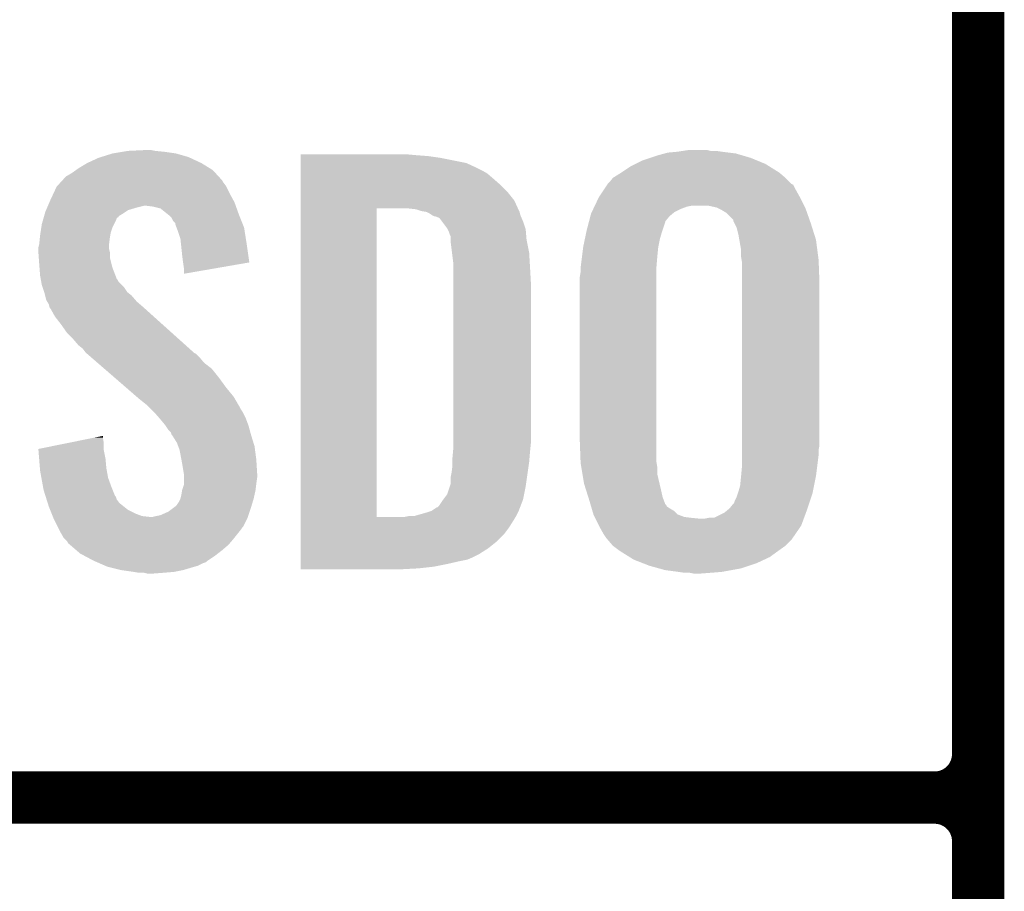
# Model space of a CAD drawing. Extents: x -1.3 to 24.2, y -3.9 to 39.2.
# Tile 5 of 37: x 1.2 to 4.1, y 6.1 to 8.6. Entities that reach past the tile are written whole.
import ezdxf

# ---------------------------------------------------------------- set-up
doc = ezdxf.new("R2010")
doc.units = 0
doc.layers.add('ANGLE_11_CLICK_V101_GTO', color=14, linetype='CONTINUOUS')

msp = doc.modelspace()

# ---------------------------------------------------------------- linework, layer by layer
at = {"layer": 'ANGLE_11_CLICK_V101_GTO', "const_width": 0.1524}
for points in [[(4.0132, -0.5588), (4.0132, 18.3388)], [(4.0132, 6.477), (4.0132, 8.763)], [(-1.27, 6.35), (3.8862, 6.35)], [(-1.27, 6.35), (3.8862, 6.35)], [(4.0132, 3.937), (4.0132, 6.223)]]:
    msp.add_lwpolyline(points, dxfattribs=at)
for points in [[(3.8862, 6.35, 0.4142136), (4.0132, 6.477)], [(4.0132, 6.223, 0.4142136), (3.8862, 6.35)], [(4.0132, 6.223, 0.4142136), (3.8862, 6.35)]]:
    msp.add_lwpolyline(points, format="xyb", dxfattribs=at)
at = {"layer": 'ANGLE_11_CLICK_V101_GTO'}
for points in [[(1.52146, 8.23214), (1.536702, 8.23468), (1.64084, 8.23214), (1.615438, 8.23468)], [(1.536702, 8.23468), (1.59004, 8.23722), (1.615438, 8.23468), (1.602742, 8.23722)], [(3.1369, 8.23214), (3.15341, 8.23468), (3.26644, 8.23214), (3.24866, 8.23468)], [(3.15341, 8.23468), (3.169922, 8.23722), (3.233422, 8.23468), (3.223262, 8.23722)], [(1.417322, 8.19912), (1.450342, 8.214362), (1.75006, 8.19912), (1.7174, 8.214362)], [(1.450342, 8.214362), (1.458464, 8.2169), (1.7174, 8.214362), (1.71196, 8.2169)], [(1.458464, 8.2169), (1.49098, 8.22706), (1.71196, 8.2169), (1.676402, 8.22706)], [(1.49098, 8.22706), (1.52146, 8.23214), (1.676402, 8.22706), (1.64084, 8.23214)], [(2.03964, 8.22198), (2.039642, 8.22452), (2.37744, 8.22198), (2.3495, 8.22452)], [(2.03964, 8.21944), (2.03964, 8.22198), (2.41046, 8.21944), (2.37744, 8.22198)], [(2.03964, 8.21436), (2.03964, 8.21944), (2.446018, 8.21436), (2.41046, 8.21944)], [(2.03964, 8.199118), (2.03964, 8.21436), (2.522222, 8.199118), (2.446018, 8.21436)], [(3.014978, 8.196578), (3.035302, 8.20674), (3.39344, 8.196578), (3.368766, 8.20674)], [(3.035302, 8.20674), (3.058164, 8.21436), (3.368766, 8.20674), (3.350262, 8.21436)], [(3.058164, 8.21436), (3.08102, 8.221978), (3.350262, 8.21436), (3.324362, 8.221978)], [(3.08102, 8.221978), (3.09965, 8.22706), (3.324362, 8.221978), (3.307082, 8.22706)], [(3.09965, 8.22706), (3.108962, 8.2296), (3.307082, 8.22706), (3.286762, 8.2296)], [(3.108962, 8.2296), (3.1369, 8.23214), (3.286762, 8.2296), (3.26644, 8.23214)], [(1.37414, 8.171178), (1.384804, 8.178798), (1.790068, 8.171178), (1.783082, 8.178798)], [(1.384804, 8.178798), (1.391918, 8.18388), (1.783082, 8.178798), (1.774826, 8.18388)], [(1.391918, 8.18388), (1.417322, 8.19912), (1.774826, 8.18388), (1.75006, 8.19912)], [(2.03964, 8.18388), (2.03964, 8.199118), (2.55524, 8.18388), (2.522222, 8.199118)], [(2.03964, 8.17626), (2.03964, 8.18388), (2.570478, 8.17626), (2.55524, 8.18388)], [(2.03964, 8.16864), (2.03964, 8.17626), (2.583182, 8.16864), (2.570478, 8.17626)], [(2.97307, 8.17118), (2.999742, 8.18896), (3.434082, 8.17118), (3.405632, 8.18896)], [(2.999742, 8.18896), (3.014978, 8.196578), (3.405632, 8.18896), (3.39344, 8.196578)], [(1.340062, 8.14324), (1.344716, 8.148316), (1.813562, 8.14324), (1.811022, 8.148316)], [(1.344716, 8.148316), (1.356364, 8.161022), (1.811022, 8.148316), (1.799376, 8.161022)], [(1.356364, 8.161022), (1.361438, 8.16356), (1.799376, 8.161022), (1.79705, 8.16356)], [(1.361438, 8.16356), (1.37414, 8.171178), (1.79705, 8.16356), (1.790068, 8.171178)], [(2.03964, 8.1534), (2.03964, 8.16864), (2.60096, 8.1534), (2.583182, 8.16864)], [(2.03964, 8.135622), (2.03964, 8.1534), (2.62128, 8.135622), (2.60096, 8.1534)], [(2.938782, 8.143242), (2.948944, 8.15594), (3.46456, 8.143242), (3.451862, 8.15594)], [(2.948944, 8.15594), (2.948946, 8.155942), (3.451862, 8.15594), (3.45186, 8.155942)], [(2.948946, 8.155942), (2.96926, 8.16864), (3.45186, 8.155942), (3.437046, 8.16864)], [(2.96926, 8.16864), (2.97307, 8.17118), (3.437046, 8.16864), (3.434082, 8.17118)], [(1.320122, 8.11276), (1.328422, 8.13054), (1.83134, 8.11276), (1.82245, 8.13054)], [(1.328422, 8.13054), (1.330748, 8.133078), (1.82245, 8.13054), (1.82118, 8.133078)], [(1.330748, 8.133078), (1.340062, 8.14324), (1.82118, 8.133078), (1.813562, 8.14324)], [(2.03964, 8.115298), (2.03964, 8.135622), (2.641602, 8.115298), (2.62128, 8.135622)], [(2.908302, 8.100062), (2.921846, 8.12038), (3.493628, 8.100062), (3.48234, 8.12038)], [(2.921846, 8.12038), (2.932002, 8.135614), (3.48234, 8.12038), (3.474722, 8.135614)], [(2.932002, 8.135614), (2.933698, 8.138158), (3.474722, 8.135614), (3.469644, 8.138158)], [(2.933698, 8.138158), (2.933702, 8.138162), (3.469644, 8.138158), (3.46964, 8.138162)], [(2.933702, 8.138162), (2.938782, 8.143242), (3.46964, 8.138162), (3.46456, 8.143242)], [(1.307372, 8.084818), (1.31064, 8.09244), (1.84658, 8.084818), (1.842424, 8.09244)], [(1.31064, 8.09244), (1.320122, 8.11276), (1.842424, 8.09244), (1.83134, 8.11276)], [(2.039638, 8.089898), (2.03964, 8.115298), (2.66192, 8.089898), (2.641602, 8.115298)], [(2.039638, 8.06704), (2.039638, 8.089898), (2.672312, 8.06704), (2.66192, 8.089898)], [(2.896268, 8.07466), (2.907096, 8.09752), (3.50647, 8.07466), (3.49504, 8.09752)], [(2.907096, 8.09752), (2.908302, 8.100062), (3.49504, 8.09752), (3.493628, 8.100062)], [(1.2954, 8.056882), (1.297574, 8.061958), (1.529082, 8.056882), (1.536696, 8.061958)], [(1.297574, 8.061958), (1.300842, 8.06958), (1.536696, 8.061958), (1.562102, 8.06958)], [(1.300842, 8.06958), (1.303018, 8.07466), (1.562102, 8.06958), (1.582418, 8.07466)], [(1.303018, 8.07466), (1.307372, 8.084818), (1.85021, 8.07466), (1.84658, 8.084818)], [(1.610358, 8.07212), (1.590038, 8.07466), (1.851116, 8.07212), (1.85021, 8.07466)], [(1.630676, 8.067042), (1.610358, 8.07212), (1.85293, 8.067042), (1.851116, 8.07212)], [(1.652906, 8.04926), (1.630676, 8.067042), (1.85928, 8.04926), (1.85293, 8.067042)], [(2.039622, 7.167902), (2.039638, 8.06704), (2.2606, 7.167902), (2.260622, 8.06704)], [(2.374902, 8.064498), (2.352038, 8.06704), (2.673468, 8.064498), (2.672312, 8.06704)], [(2.382518, 8.06196), (2.374902, 8.064498), (2.67462, 8.06196), (2.673468, 8.064498)], [(2.39014, 8.05942), (2.382518, 8.06196), (2.675892, 8.05942), (2.67462, 8.06196)], [(2.887846, 8.056882), (2.891454, 8.0645), (3.129284, 8.056882), (3.14452, 8.0645)], [(2.891454, 8.0645), (2.895064, 8.07212), (3.14452, 8.0645), (3.164842, 8.07212)], [(2.895064, 8.07212), (2.896268, 8.07466), (3.164842, 8.07212), (3.177542, 8.07466)], [(3.251202, 8.06958), (3.228342, 8.07466), (3.50901, 8.06958), (3.50647, 8.07466)], [(3.256286, 8.067038), (3.251202, 8.06958), (3.51028, 8.067038), (3.50901, 8.06958)], [(3.266438, 8.06196), (3.256286, 8.067038), (3.512074, 8.06196), (3.51028, 8.067038)], [(3.279142, 8.054338), (3.266438, 8.06196), (3.514764, 8.054338), (3.512074, 8.06196)], [(1.288142, 8.03148), (1.290316, 8.039092), (1.50114, 8.03148), (1.50368, 8.039092)], [(1.290316, 8.039092), (1.291042, 8.041634), (1.50368, 8.039092), (1.508746, 8.041634)], [(1.291042, 8.041634), (1.291766, 8.044168), (1.508746, 8.041634), (1.50876, 8.044168)], [(1.291766, 8.044168), (1.293948, 8.0518), (1.50876, 8.044168), (1.521462, 8.0518)], [(1.293948, 8.0518), (1.2954, 8.056882), (1.521462, 8.0518), (1.529082, 8.056882)], [(1.656078, 8.046722), (1.652906, 8.04926), (1.860296, 8.046722), (1.85928, 8.04926)], [(1.663698, 8.0391), (1.656078, 8.046722), (1.863344, 8.0391), (1.860296, 8.046722)], [(1.668778, 8.028944), (1.663698, 8.0391), (1.867406, 8.028944), (1.863344, 8.0391)], [(2.405382, 8.056878), (2.39014, 8.05942), (2.677162, 8.056878), (2.675892, 8.05942)], [(2.415542, 8.051798), (2.405382, 8.056878), (2.678432, 8.051798), (2.677162, 8.056878)], [(2.423162, 8.04672), (2.415542, 8.051798), (2.679702, 8.04672), (2.678432, 8.051798)], [(2.423168, 8.046718), (2.423162, 8.04672), (2.679702, 8.046718), (2.679702, 8.04672)], [(2.428244, 8.04418), (2.423168, 8.046718), (2.68079, 8.04418), (2.679702, 8.046718)], [(2.430784, 8.044178), (2.428244, 8.04418), (2.680792, 8.044178), (2.68079, 8.04418)], [(2.443482, 8.039096), (2.430784, 8.044178), (2.68297, 8.039096), (2.680792, 8.044178)], [(2.4511, 8.02894), (2.443482, 8.039096), (2.68732, 8.02894), (2.68297, 8.039096)], [(2.879424, 8.028944), (2.883434, 8.044182), (3.101344, 8.028944), (3.114042, 8.044182)], [(2.883434, 8.044182), (2.88544, 8.051802), (3.114042, 8.044182), (3.123186, 8.051802)], [(2.88544, 8.051802), (2.887846, 8.056882), (3.123186, 8.051802), (3.129284, 8.056882)], [(3.29946, 8.034014), (3.279142, 8.054338), (3.521938, 8.034014), (3.514764, 8.054338)], [(3.299462, 8.031476), (3.29946, 8.034014), (3.522832, 8.031476), (3.521938, 8.034014)], [(1.281332, 7.99592), (1.283676, 8.011158), (1.4859, 7.99592), (1.49098, 8.011158)], [(1.283676, 8.011158), (1.28524, 8.021322), (1.49098, 8.011158), (1.49606, 8.021322)], [(1.28524, 8.021322), (1.288142, 8.03148), (1.49606, 8.021322), (1.50114, 8.03148)], [(1.673854, 8.023866), (1.668778, 8.028944), (1.869438, 8.023866), (1.867406, 8.028944)], [(1.67386, 8.021324), (1.673854, 8.023866), (1.870454, 8.021324), (1.869438, 8.023866)], [(1.677672, 8.011158), (1.67386, 8.021324), (1.87452, 8.011158), (1.870454, 8.021324)], [(1.68148, 8.001), (1.677672, 8.011158), (1.876124, 8.001), (1.87452, 8.011158)], [(2.46634, 8.008618), (2.4511, 8.02894), (2.694094, 8.008618), (2.68732, 8.02894)], [(2.46761, 8.006078), (2.46634, 8.008618), (2.69494, 8.006078), (2.694094, 8.008618)], [(2.47142, 7.998458), (2.46761, 8.006078), (2.695576, 7.998458), (2.69494, 8.006078)], [(2.87274, 8.00354), (2.878756, 8.026404), (3.093718, 8.00354), (3.10134, 8.026404)], [(2.878756, 8.026404), (2.879424, 8.028944), (3.10134, 8.026404), (3.101344, 8.028944)], [(3.303272, 8.02386), (3.299462, 8.031476), (3.52552, 8.02386), (3.522832, 8.031476)], [(3.309622, 8.011158), (3.303272, 8.02386), (3.529532, 8.011158), (3.52552, 8.02386)], [(3.3147, 7.99084), (3.309622, 8.011158), (3.535948, 7.99084), (3.529532, 8.011158)], [(1.27762, 7.962902), (1.279396, 7.98068), (1.481136, 7.962902), (1.48336, 7.98068)], [(1.279396, 7.98068), (1.28016, 7.9883), (1.48336, 7.98068), (1.48463, 7.9883)], [(1.28016, 7.9883), (1.281332, 7.99592), (1.48463, 7.9883), (1.4859, 7.99592)], [(1.689098, 7.978142), (1.68148, 8.001), (1.879734, 7.978142), (1.876124, 8.001)], [(1.690704, 7.9629), (1.689098, 7.978142), (1.88214, 7.9629), (1.879734, 7.978142)], [(2.47396, 7.99084), (2.47142, 7.998458), (2.69621, 7.99084), (2.695576, 7.998458)], [(2.4765, 7.985756), (2.47396, 7.99084), (2.696634, 7.985756), (2.69621, 7.99084)], [(2.4765, 7.975598), (2.4765, 7.985756), (2.69748, 7.975598), (2.696634, 7.985756)], [(2.4765, 7.96798), (2.4765, 7.975598), (2.699004, 7.96798), (2.69748, 7.975598)], [(2.86258, 7.955278), (2.867392, 7.97814), (3.081526, 7.955278), (3.0861, 7.97814)], [(2.867392, 7.97814), (2.871134, 7.99592), (3.0861, 7.97814), (3.09118, 7.99592)], [(2.871134, 7.99592), (2.87274, 8.00354), (3.09118, 7.99592), (3.093718, 8.00354)], [(3.31739, 7.975598), (3.3147, 7.99084), (3.54076, 7.975598), (3.535948, 7.99084)], [(3.32232, 7.947658), (3.31739, 7.975598), (3.544406, 7.947658), (3.54076, 7.975598)], [(1.27508, 7.952742), (1.276984, 7.960358), (1.48082, 7.952742), (1.48082, 7.960358)], [(1.27508, 7.950198), (1.27508, 7.952742), (1.48082, 7.950198), (1.48082, 7.952742)], [(1.27508, 7.940038), (1.27508, 7.950198), (1.48336, 7.940038), (1.48082, 7.950198)], [(1.276984, 7.960358), (1.27762, 7.962902), (1.48082, 7.960358), (1.481136, 7.962902)], [(1.69418, 7.92988), (1.690704, 7.9629), (1.886846, 7.92988), (1.88214, 7.9629)], [(2.48031, 7.9375), (2.4765, 7.96798), (2.7051, 7.9375), (2.699004, 7.96798)], [(2.859086, 7.92734), (2.862262, 7.95274), (3.07848, 7.92734), (3.08102, 7.95274)], [(2.862262, 7.95274), (2.86258, 7.955278), (3.08102, 7.95274), (3.081526, 7.955278)], [(3.32232, 7.927338), (3.32232, 7.947658), (3.547056, 7.927338), (3.544406, 7.947658)], [(1.27617, 7.924798), (1.27508, 7.940038), (1.48336, 7.924798), (1.48336, 7.940038)], [(1.27762, 7.90448), (1.27617, 7.924798), (1.488442, 7.90448), (1.48336, 7.924798)], [(1.69672, 7.90956), (1.69418, 7.92988), (1.88974, 7.90956), (1.886846, 7.92988)], [(2.48412, 7.907018), (2.48031, 7.9375), (2.706894, 7.907018), (2.7051, 7.9375)], [(2.855276, 7.89686), (2.859086, 7.92734), (3.07594, 7.89686), (3.07848, 7.92734)], [(3.324014, 7.91718), (3.32232, 7.927338), (3.54838, 7.91718), (3.547056, 7.927338)], [(1.278402, 7.894318), (1.27762, 7.90448), (1.490982, 7.894318), (1.488442, 7.90448)], [(1.28016, 7.87146), (1.278402, 7.894318), (1.499776, 7.87146), (1.490982, 7.894318)], [(1.696722, 7.909556), (1.69672, 7.90956), (1.88974, 7.909556), (1.88974, 7.90956)], [(1.69926, 7.89178), (1.696722, 7.909556), (1.787102, 7.89178), (1.88974, 7.909556)], [(1.69926, 7.876566), (1.69926, 7.89178), (1.69926, 7.876566), (1.787102, 7.89178)], [(2.48412, 7.89432), (2.48412, 7.907018), (2.70764, 7.89432), (2.706894, 7.907018)], [(2.48412, 7.848602), (2.48412, 7.89432), (2.71018, 7.848602), (2.70764, 7.89432)], [(2.85496, 7.89432), (2.855276, 7.89686), (3.07594, 7.89432), (3.07594, 7.89686)], [(2.85496, 7.881622), (2.85496, 7.89432), (3.07594, 7.881622), (3.07594, 7.89432)], [(3.32486, 7.912098), (3.324014, 7.91718), (3.54857, 7.912098), (3.54838, 7.91718)], [(3.32486, 7.8486), (3.32486, 7.912098), (3.55092, 7.8486), (3.54857, 7.912098)], [(1.282008, 7.8613), (1.28016, 7.87146), (1.503684, 7.8613), (1.499776, 7.87146)], [(1.28247, 7.858756), (1.282008, 7.8613), (1.506222, 7.858756), (1.503684, 7.8613)], [(2.85242, 7.866382), (2.85496, 7.881622), (3.07594, 7.866382), (3.07594, 7.881622)], [(2.85242, 7.39394), (2.85242, 7.866382), (3.07594, 7.39394), (3.07594, 7.866382)], [(1.283394, 7.85368), (1.28247, 7.858756), (1.508762, 7.85368), (1.506222, 7.858756)], [(1.28524, 7.84352), (1.283394, 7.85368), (1.518922, 7.84352), (1.508762, 7.85368)], [(1.286934, 7.83844), (1.28524, 7.84352), (1.524, 7.83844), (1.518922, 7.84352)], [(1.292014, 7.823198), (1.286934, 7.83844), (1.534162, 7.823198), (1.524, 7.83844)], [(2.48412, 7.38378), (2.48412, 7.848602), (2.71018, 7.38378), (2.71018, 7.848602)], [(3.32486, 7.376158), (3.32486, 7.8486), (3.55092, 7.376158), (3.55092, 7.8486)], [(1.29286, 7.820658), (1.292014, 7.823198), (1.537338, 7.820658), (1.534162, 7.823198)], [(1.294766, 7.81304), (1.29286, 7.820658), (1.546862, 7.81304), (1.537338, 7.820658)], [(1.297938, 7.800342), (1.294766, 7.81304), (1.557744, 7.800342), (1.546862, 7.81304)], [(1.30099, 7.795258), (1.297938, 7.800342), (1.5621, 7.795258), (1.557744, 7.800342)], [(1.30556, 7.787642), (1.30099, 7.795258), (1.570988, 7.787642), (1.5621, 7.795258)], [(1.307466, 7.78002), (1.30556, 7.787642), (1.57988, 7.78002), (1.570988, 7.787642)], [(1.308098, 7.777486), (1.307466, 7.78002), (1.582702, 7.777486), (1.57988, 7.78002)], [(1.310638, 7.77494), (1.308098, 7.777486), (1.585536, 7.77494), (1.582702, 7.777486)], [(1.323338, 7.752082), (1.310638, 7.77494), (1.610982, 7.752082), (1.585536, 7.77494)], [(1.34112, 7.72922), (1.323338, 7.752082), (1.636432, 7.72922), (1.610982, 7.752082)], [(1.3589, 7.70382), (1.34112, 7.72922), (1.664708, 7.70382), (1.636432, 7.72922)], [(1.376682, 7.68604), (1.3589, 7.70382), (1.684502, 7.68604), (1.664708, 7.70382)], [(1.391918, 7.66826), (1.376682, 7.68604), (1.704294, 7.66826), (1.684502, 7.68604)], [(1.404618, 7.658102), (1.391918, 7.66826), (1.715602, 7.658102), (1.704294, 7.66826)], [(1.41224, 7.647942), (1.404618, 7.658102), (1.726912, 7.647942), (1.715602, 7.658102)], [(1.41478, 7.645398), (1.41224, 7.647942), (1.729744, 7.645398), (1.726912, 7.647942)], [(1.417712, 7.642858), (1.41478, 7.645398), (1.73482, 7.642858), (1.729744, 7.645398)], [(1.429432, 7.6327), (1.417712, 7.642858), (1.74498, 7.6327), (1.73482, 7.642858)], [(1.44702, 7.617458), (1.429432, 7.6327), (1.757682, 7.617458), (1.74498, 7.6327)], [(1.467536, 7.599678), (1.44702, 7.617458), (1.780542, 7.599678), (1.757682, 7.617458)], [(1.496842, 7.57428), (1.467536, 7.599678), (1.80086, 7.57428), (1.780542, 7.599678)], [(1.52908, 7.54634), (1.496842, 7.57428), (1.82118, 7.54634), (1.80086, 7.57428)], [(1.561322, 7.518398), (1.52908, 7.54634), (1.844042, 7.518398), (1.82118, 7.54634)], [(1.56718, 7.51332), (1.561322, 7.518398), (1.847006, 7.51332), (1.844042, 7.518398)], [(1.592578, 7.493002), (1.56718, 7.51332), (1.858856, 7.493002), (1.847006, 7.51332)], [(1.597662, 7.48792), (1.592578, 7.493002), (1.86182, 7.48792), (1.858856, 7.493002)], [(1.602744, 7.482838), (1.597662, 7.48792), (1.864362, 7.482838), (1.86182, 7.48792)], [(1.610364, 7.475218), (1.602744, 7.482838), (1.86944, 7.475218), (1.864362, 7.482838)], [(1.612902, 7.47268), (1.610364, 7.475218), (1.87071, 7.47268), (1.86944, 7.475218)], [(1.628458, 7.4549), (1.612902, 7.47268), (1.8796, 7.4549), (1.87071, 7.47268)], [(1.63068, 7.45236), (1.628458, 7.4549), (1.880554, 7.45236), (1.8796, 7.4549)], [(1.64338, 7.43712), (1.63068, 7.45236), (1.886268, 7.43712), (1.880554, 7.45236)], [(1.645072, 7.434582), (1.64338, 7.43712), (1.887218, 7.434582), (1.886268, 7.43712)], [(1.65354, 7.42188), (1.645072, 7.434582), (1.890684, 7.42188), (1.887218, 7.434582)], [(1.43808, 7.399018), (1.46304, 7.404074), (1.46304, 7.399018), (1.46304, 7.404074)], [(1.661156, 7.414262), (1.65354, 7.42188), (1.892762, 7.414262), (1.890684, 7.42188)], [(1.6637, 7.406644), (1.661156, 7.414262), (1.89484, 7.406644), (1.892762, 7.414262)], [(1.663704, 7.40664), (1.6637, 7.406644), (1.89484, 7.40664), (1.89484, 7.406644)], [(1.666238, 7.404102), (1.663704, 7.40664), (1.895622, 7.404102), (1.89484, 7.40664)], [(1.678938, 7.383782), (1.666238, 7.404102), (1.901874, 7.383782), (1.895622, 7.404102)], [(1.2751, 7.366004), (1.362844, 7.383778), (1.46558, 7.366004), (1.46558, 7.383778)], [(1.362844, 7.383778), (1.43808, 7.399018), (1.46558, 7.383778), (1.46304, 7.399018)], [(1.68275, 7.373618), (1.678938, 7.383782), (1.905, 7.373618), (1.901874, 7.383782)], [(1.686558, 7.363462), (1.68275, 7.373618), (1.906356, 7.363462), (1.905, 7.373618)], [(2.48412, 7.36854), (2.48412, 7.38378), (2.708656, 7.36854), (2.71018, 7.38378)], [(2.854866, 7.327902), (2.85242, 7.39394), (3.07594, 7.327902), (3.07594, 7.39394)], [(3.32486, 7.363458), (3.32486, 7.376158), (3.54838, 7.363458), (3.55092, 7.376158)], [(1.275304, 7.363458), (1.2751, 7.366004), (1.46558, 7.363458), (1.46558, 7.366004)], [(1.277328, 7.33806), (1.275304, 7.363458), (1.47066, 7.33806), (1.46558, 7.363458)], [(1.6918, 7.33552), (1.686558, 7.363462), (1.91008, 7.33552), (1.906356, 7.363462)], [(2.48158, 7.340602), (2.483196, 7.35838), (2.706158, 7.340602), (2.70764, 7.35838)], [(2.483196, 7.35838), (2.48412, 7.36854), (2.70764, 7.35838), (2.708656, 7.36854)], [(3.32486, 7.34822), (3.32486, 7.363458), (3.54838, 7.34822), (3.54838, 7.363458)], [(3.32486, 7.31266), (3.32486, 7.34822), (3.543934, 7.31266), (3.54838, 7.34822)], [(1.279554, 7.31012), (1.277328, 7.33806), (1.4732, 7.31012), (1.47066, 7.33806)], [(1.69418, 7.32282), (1.6918, 7.33552), (1.910874, 7.32282), (1.91008, 7.33552)], [(1.698838, 7.294882), (1.69418, 7.32282), (1.91262, 7.294882), (1.910874, 7.32282)], [(2.47904, 7.297422), (2.48158, 7.31774), (2.700744, 7.297422), (2.703648, 7.31774)], [(2.48158, 7.3279), (2.48158, 7.340602), (2.7051, 7.3279), (2.706158, 7.340602)], [(2.48158, 7.31774), (2.48158, 7.3279), (2.703648, 7.31774), (2.7051, 7.3279)], [(2.85496, 7.325362), (2.854866, 7.327902), (3.076364, 7.325362), (3.07594, 7.327902)], [(2.857078, 7.312662), (2.85496, 7.325362), (3.07848, 7.312662), (3.076364, 7.325362)], [(1.28016, 7.302498), (1.279554, 7.31012), (1.474588, 7.302498), (1.4732, 7.31012)], [(1.283856, 7.28218), (1.28016, 7.302498), (1.478282, 7.28218), (1.474588, 7.302498)], [(1.69926, 7.292342), (1.698838, 7.294882), (1.91262, 7.292342), (1.91262, 7.294882)], [(1.69926, 7.28218), (1.69926, 7.292342), (1.91262, 7.28218), (1.91262, 7.292342)], [(2.4765, 7.284718), (2.47904, 7.297422), (2.69893, 7.284718), (2.700744, 7.297422)], [(2.860464, 7.292342), (2.857078, 7.312662), (3.07848, 7.292342), (3.07848, 7.312662)], [(2.86512, 7.2644), (2.860464, 7.292342), (3.085056, 7.2644), (3.07848, 7.292342)], [(3.32232, 7.28472), (3.32255, 7.287262), (3.54025, 7.28472), (3.54076, 7.287262)], [(3.32255, 7.287262), (3.32486, 7.31266), (3.54076, 7.287262), (3.543934, 7.31266)], [(1.288936, 7.25424), (1.283856, 7.28218), (1.48844, 7.25424), (1.478282, 7.28218)], [(1.694182, 7.246622), (1.69926, 7.261864), (1.907856, 7.246622), (1.909762, 7.261864)], [(1.69926, 7.2644), (1.69926, 7.28218), (1.91008, 7.2644), (1.91262, 7.28218)], [(1.69926, 7.261864), (1.69926, 7.2644), (1.909762, 7.261864), (1.91008, 7.2644)], [(2.473958, 7.256782), (2.476498, 7.264398), (2.69494, 7.256782), (2.696028, 7.264398)], [(2.476498, 7.264398), (2.4765, 7.284718), (2.696028, 7.264398), (2.69893, 7.284718)], [(2.869934, 7.24916), (2.86512, 7.2644), (3.08864, 7.24916), (3.085056, 7.2644)], [(3.3147, 7.24154), (3.31978, 7.259318), (3.531614, 7.24154), (3.53517, 7.259318)], [(3.31978, 7.259318), (3.32232, 7.28472), (3.53517, 7.259318), (3.54025, 7.28472)], [(1.29032, 7.24662), (1.288936, 7.25424), (1.49149, 7.24662), (1.48844, 7.25424)], [(1.295936, 7.22884), (1.29032, 7.24662), (1.498604, 7.22884), (1.49149, 7.24662)], [(1.689102, 7.221222), (1.69164, 7.23138), (1.90246, 7.221222), (1.904716, 7.23138)], [(1.69164, 7.23138), (1.693758, 7.244082), (1.904716, 7.23138), (1.90754, 7.244082)], [(1.693758, 7.244082), (1.694182, 7.246622), (1.90754, 7.244082), (1.907856, 7.246622)], [(2.454908, 7.218678), (2.466338, 7.233918), (2.687318, 7.218678), (2.690366, 7.233918)], [(2.466338, 7.233918), (2.473958, 7.256782), (2.690366, 7.233918), (2.69494, 7.256782)], [(2.877152, 7.226302), (2.869934, 7.24916), (3.09372, 7.226302), (3.08864, 7.24916)], [(3.30962, 7.2263), (3.313006, 7.23646), (3.52721, 7.2263), (3.530598, 7.23646)], [(3.313006, 7.23646), (3.3147, 7.24154), (3.530598, 7.23646), (3.531614, 7.24154)], [(1.296738, 7.226296), (1.295936, 7.22884), (1.50114, 7.226296), (1.498604, 7.22884)], [(1.299144, 7.218678), (1.296738, 7.226296), (1.503682, 7.218678), (1.50114, 7.226296)], [(1.302352, 7.208518), (1.299144, 7.218678), (1.511302, 7.208518), (1.503682, 7.218678)], [(1.30556, 7.198358), (1.302352, 7.208518), (1.524002, 7.198358), (1.511302, 7.208518)], [(1.67386, 7.198362), (1.67894, 7.20344), (1.895602, 7.198362), (1.897124, 7.20344)], [(1.67894, 7.20344), (1.68402, 7.211062), (1.897124, 7.20344), (1.899412, 7.211062)], [(1.68402, 7.211062), (1.689102, 7.221222), (1.899412, 7.211062), (1.90246, 7.221222)], [(2.440938, 7.198358), (2.4511, 7.2136), (2.679502, 7.198358), (2.685364, 7.2136)], [(2.4511, 7.2136), (2.454908, 7.218678), (2.685364, 7.2136), (2.687318, 7.218678)], [(2.88036, 7.21614), (2.877152, 7.226302), (3.097532, 7.21614), (3.09372, 7.226302)], [(2.883348, 7.205984), (2.88036, 7.21614), (3.10134, 7.205984), (3.097532, 7.21614)], [(2.884096, 7.20344), (2.883348, 7.205984), (3.103878, 7.20344), (3.10134, 7.205984)], [(2.885588, 7.198366), (2.884096, 7.20344), (3.106418, 7.198366), (3.103878, 7.20344)], [(3.289298, 7.193278), (3.299458, 7.205978), (3.516204, 7.193278), (3.520438, 7.205978)], [(3.299458, 7.205978), (3.301996, 7.208518), (3.520438, 7.205978), (3.521284, 7.208518)], [(3.301996, 7.208518), (3.30454, 7.216138), (3.521284, 7.208518), (3.523824, 7.216138)], [(3.30454, 7.216138), (3.30962, 7.2263), (3.523824, 7.216138), (3.52721, 7.2263)], [(1.309626, 7.188198), (1.30556, 7.198358), (1.536702, 7.188198), (1.524002, 7.198358)], [(1.313688, 7.17804), (1.309626, 7.188198), (1.55702, 7.17804), (1.536702, 7.188198)], [(1.316736, 7.17042), (1.313688, 7.17804), (1.577342, 7.17042), (1.55702, 7.17804)], [(1.61798, 7.17042), (1.630682, 7.172962), (1.886372, 7.17042), (1.88722, 7.172962)], [(1.630682, 7.172962), (1.65354, 7.183122), (1.88722, 7.172962), (1.890606, 7.183122)], [(1.65354, 7.183122), (1.67047, 7.19582), (1.890606, 7.183122), (1.89484, 7.19582)], [(1.67047, 7.19582), (1.67386, 7.198362), (1.89484, 7.19582), (1.895602, 7.198362)], [(2.369824, 7.170422), (2.40538, 7.18058), (2.667, 7.170422), (2.672078, 7.18058)], [(2.40538, 7.18058), (2.42062, 7.18566), (2.672078, 7.18058), (2.67462, 7.18566)], [(2.42062, 7.18566), (2.435854, 7.195816), (2.67462, 7.18566), (2.678524, 7.195816)], [(2.435854, 7.195816), (2.438394, 7.19582), (2.678524, 7.195816), (2.678526, 7.19582)], [(2.438394, 7.19582), (2.440938, 7.198358), (2.678526, 7.19582), (2.679502, 7.198358)], [(2.887084, 7.193278), (2.885588, 7.198366), (3.11404, 7.193278), (3.106418, 7.198366)], [(2.889324, 7.185662), (2.887084, 7.193278), (3.126738, 7.185662), (3.11404, 7.193278)], [(2.892312, 7.175504), (2.889324, 7.185662), (3.1369, 7.175504), (3.126738, 7.185662)], [(2.893058, 7.172962), (2.892312, 7.175504), (3.143676, 7.172962), (3.1369, 7.175504)], [(2.8956, 7.167882), (2.893058, 7.172962), (3.157216, 7.167882), (3.143676, 7.172962)], [(3.243576, 7.16534), (3.274056, 7.180578), (3.506, 7.16534), (3.511614, 7.180578)], [(3.274056, 7.180578), (3.286252, 7.19074), (3.511614, 7.180578), (3.51536, 7.19074)], [(3.286252, 7.19074), (3.289298, 7.193278), (3.51536, 7.19074), (3.516204, 7.193278)], [(1.317752, 7.16788), (1.316736, 7.17042), (1.600202, 7.16788), (1.577342, 7.17042)], [(1.318768, 7.16534), (1.317752, 7.16788), (1.88468, 7.16534), (1.885526, 7.16788)], [(1.3208, 7.16026), (1.318768, 7.16534), (1.882138, 7.16026), (1.88468, 7.16534)], [(1.33096, 7.13994), (1.3208, 7.16026), (1.871978, 7.13994), (1.882138, 7.16026)], [(1.607822, 7.16788), (1.61798, 7.17042), (1.885526, 7.16788), (1.886372, 7.17042)], [(2.039622, 7.16788), (2.039622, 7.167902), (2.341878, 7.16788), (2.2606, 7.167902)], [(2.039622, 7.15772), (2.039622, 7.16788), (2.65938, 7.15772), (2.665474, 7.16788)], [(2.039622, 7.137402), (2.039622, 7.15772), (2.64668, 7.137402), (2.65938, 7.15772)], [(2.341878, 7.16788), (2.354578, 7.17042), (2.665474, 7.16788), (2.666998, 7.17042)], [(2.369818, 7.17042), (2.369824, 7.170422), (2.666998, 7.17042), (2.667, 7.170422)], [(2.89687, 7.16534), (2.8956, 7.167882), (3.17754, 7.16534), (3.157216, 7.167882)], [(2.89814, 7.1628), (2.89687, 7.16534), (3.20294, 7.1628), (3.17754, 7.16534)], [(2.9083, 7.14248), (2.89814, 7.1628), (3.497578, 7.14248), (3.505064, 7.1628)], [(3.215638, 7.1628), (3.228338, 7.16534), (3.505064, 7.1628), (3.506, 7.16534)], [(1.33223, 7.1374), (1.33096, 7.13994), (1.86944, 7.1374), (1.871978, 7.13994)], [(1.33604, 7.12978), (1.33223, 7.1374), (1.86436, 7.12978), (1.86944, 7.1374)], [(1.348738, 7.106922), (1.33604, 7.12978), (1.846072, 7.106922), (1.86436, 7.12978)], [(2.03962, 7.11708), (2.039622, 7.137402), (2.631438, 7.11708), (2.64668, 7.137402)], [(2.03962, 7.096758), (2.03962, 7.11708), (2.611118, 7.096758), (2.631438, 7.11708)], [(2.908302, 7.142478), (2.9083, 7.14248), (3.497578, 7.142478), (3.497578, 7.14248)], [(2.921002, 7.119618), (2.908302, 7.142478), (3.48186, 7.119618), (3.497578, 7.142478)], [(2.93116, 7.10438), (2.921002, 7.119618), (3.471384, 7.10438), (3.48186, 7.119618)], [(1.35128, 7.10438), (1.348738, 7.106922), (1.84404, 7.10438), (1.846072, 7.106922)], [(1.358898, 7.09676), (1.35128, 7.10438), (1.837508, 7.09676), (1.84404, 7.10438)], [(1.361438, 7.091684), (1.358898, 7.09676), (1.833158, 7.091684), (1.837508, 7.09676)], [(1.367372, 7.086598), (1.361438, 7.091684), (1.8288, 7.086598), (1.833158, 7.091684)], [(1.385148, 7.07136), (1.367372, 7.086598), (1.811022, 7.07136), (1.8288, 7.086598)], [(2.03962, 7.07644), (2.03962, 7.096758), (2.585718, 7.07644), (2.611118, 7.096758)], [(2.933702, 7.10184), (2.93116, 7.10438), (3.469638, 7.10184), (3.471384, 7.10438)], [(2.933704, 7.101838), (2.933702, 7.10184), (3.469638, 7.101838), (3.469638, 7.10184)], [(2.948938, 7.08406), (2.933704, 7.101838), (3.45186, 7.08406), (3.469638, 7.101838)], [(1.397, 7.0612), (1.385148, 7.07136), (1.797958, 7.0612), (1.811022, 7.07136)], [(1.411288, 7.05358), (1.397, 7.0612), (1.78816, 7.05358), (1.797958, 7.0612)], [(2.03962, 7.05866), (2.03962, 7.07644), (2.557778, 7.05866), (2.585718, 7.07644)], [(2.03962, 7.05104), (2.03962, 7.05866), (2.54254, 7.05104), (2.557778, 7.05866)], [(2.965876, 7.07136), (2.948938, 7.08406), (3.43408, 7.07136), (3.45186, 7.08406)], [(2.969262, 7.06882), (2.965876, 7.07136), (3.430586, 7.06882), (3.43408, 7.07136)], [(2.997712, 7.05104), (2.969262, 7.06882), (3.406138, 7.05104), (3.430586, 7.06882)], [(1.4351, 7.04088), (1.411288, 7.05358), (1.76911, 7.04088), (1.78816, 7.05358)], [(1.44091, 7.038338), (1.4351, 7.04088), (1.765298, 7.038338), (1.76911, 7.04088)], [(1.446712, 7.0358), (1.44091, 7.038338), (1.762756, 7.0358), (1.765298, 7.038338)], [(1.452518, 7.03326), (1.446712, 7.0358), (1.75514, 7.03326), (1.762756, 7.0358)], [(1.469938, 7.025638), (1.452518, 7.03326), (1.739898, 7.025638), (1.75514, 7.03326)], [(2.03962, 7.04342), (2.03962, 7.05104), (2.524758, 7.04342), (2.54254, 7.05104)], [(2.03962, 7.03834), (2.03962, 7.04342), (2.49936, 7.03834), (2.524758, 7.04342)], [(2.03962, 7.03072), (2.03962, 7.03834), (2.46634, 7.03072), (2.49936, 7.03834)], [(2.03962, 7.0231), (2.03962, 7.03072), (2.42824, 7.0231), (2.46634, 7.03072)], [(3.0099, 7.043422), (2.997712, 7.05104), (3.389812, 7.043422), (3.406138, 7.05104)], [(3.036028, 7.03326), (3.0099, 7.043422), (3.368038, 7.03326), (3.389812, 7.043422)], [(3.05562, 7.02564), (3.036028, 7.03326), (3.345178, 7.02564), (3.368038, 7.03326)], [(1.475738, 7.0231), (1.469938, 7.025638), (1.731012, 7.0231), (1.739898, 7.025638)], [(1.4859, 7.02056), (1.475738, 7.0231), (1.72212, 7.02056), (1.731012, 7.0231)], [(1.51638, 7.01294), (1.4859, 7.02056), (1.696722, 7.01294), (1.72212, 7.02056)], [(1.55194, 7.00786), (1.51638, 7.01294), (1.67132, 7.00786), (1.696722, 7.01294)], [(1.567178, 7.00532), (1.55194, 7.00786), (1.64084, 7.00532), (1.67132, 7.00786)], [(1.592578, 7.00278), (1.582418, 7.00532), (1.607822, 7.00278), (1.64084, 7.00532)], [(2.03962, 7.01802), (2.03962, 7.0231), (2.38252, 7.01802), (2.42824, 7.0231)], [(2.03962, 7.015502), (2.03962, 7.01802), (2.334678, 7.015502), (2.38252, 7.01802)], [(2.334262, 7.01548), (2.03962, 7.015502), (2.334262, 7.01548), (2.334678, 7.015502)], [(3.083052, 7.01802), (3.05562, 7.02564), (3.32232, 7.01802), (3.345178, 7.02564)], [(3.101338, 7.01294), (3.083052, 7.01802), (3.29438, 7.01294), (3.32232, 7.01802)], [(3.13944, 7.00786), (3.101338, 7.01294), (3.266442, 7.00786), (3.29438, 7.01294)], [(3.15722, 7.00532), (3.13944, 7.00786), (3.23596, 7.00532), (3.266442, 7.00786)], [(3.185158, 7.00278), (3.172458, 7.00532), (3.202942, 7.00278), (3.23596, 7.00532)]]:
    msp.add_solid(points, dxfattribs=at)

doc.saveas('drawing.dxf')
